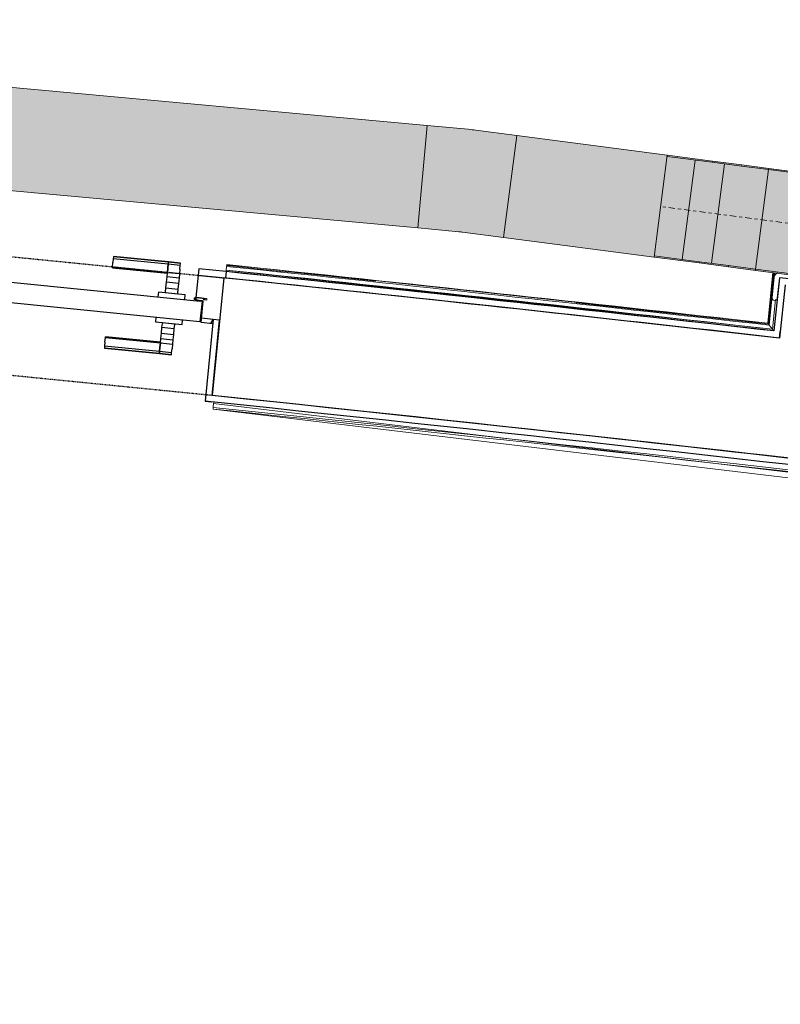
# Model space of a CAD drawing. Header units: millimetres. Extents: x -2845 to 74565, y -36590 to 13748.
# Tile 32 of 82: x 45486 to 46965, y -24775 to -22860. Entities that reach past the tile are written whole.
import ezdxf

# ---------------------------------------------------------------- set-up
doc = ezdxf.new("R2010")
doc.units = ezdxf.units.MM
for name, pattern in [('Centre', [29.999999, 12, -6, 6, -6]), ('Tiret', [2.5, 1.25, -1.25]), ('Tiret_2_', [2.5, 1.25, -1.25])]:
    doc.linetypes.add(name, pattern=pattern)
for name, color, linetype, lineweight in [('A-DETL-GENF', 7, 'Continuous', 18), ('A-DOOR', 7, 'Continuous', 25), ('A-FLOR', 7, 'Continuous', 25), ('A-FLOR-HRAL', 7, 'Continuous', 18), ('A-WALL', 7, 'Continuous', 25), ('CHEMIN DE CABLE ELE', 7, 'Continuous', 18), ('I-WALL', 7, 'Continuous', 25), ('Q-SPCQ', 7, 'Continuous', 18)]:
    doc.layers.add(name, color=color, linetype=linetype, lineweight=lineweight)
doc.layers.add('A-DOOR-HDLN', color=5, linetype='Tiret', lineweight=25, true_color=0x0000ff)

# ---------------------------------------------------------------- blocks, each defined once
blk = doc.blocks.new('Ouverture en rectangle - Ouverture en rectangle _100x207_-3508572-2021_015_1111_DCE_1_50_N0 FINI_CFA_DIS')
at = {"layer": 'A-DOOR-HDLN', "linetype": 'Tiret_2_'}
for p, q in [((-500, 115), (500, 115)), ((500, -115), (-500, -115))]:
    blk.add_line(p, q, dxfattribs=at)
blk = doc.blocks.new('B02_DC_STR_rvt-1-2021_015_1111_DCE_1_50_N0 FINI_CFA_DIS')
at = {"layer": 'A-WALL'}
blk.add_line((-7286.2, -23362.4), (-7309, -23591.2), dxfattribs=at)
at = {"layer": 'A-WALL', "flags": 128}
blk.add_lwpolyline([(-6205.4, -23479.5), (-6745.7, -23419.7), (-7286.2, -23362.4)], dxfattribs=at)
at = {"layer": 'A-WALL'}
blk.add_arc((-19463.8, -140716), 117753.7, 79.933278, 84.07524, dxfattribs=at)
at = {"layer": 'I-WALL'}
blk.add_line((-6194.9, -23376.1), (-6205.4, -23479.5), dxfattribs=at)
at = {"layer": 'A-DOOR', "color": 5, "lineweight": 25, "true_color": 0x0000ff, "rotation": 354.3185268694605}
blk.add_blockref('Ouverture en rectangle - Ouverture en rectangle _100x207_-3508572-2021_015_1111_DCE_1_50_N0 FINI_CFA_DIS', (-7795.2, -23427.3), dxfattribs=at)
blk = doc.blocks.new('PRT_SIMPLE_HUI_58x68x48 - PRT_BOIS_1V_930x2040x40-V4-2021_015_1111_DCE_1_50_N0 FINI_CFA_DIS')
at = {"layer": 'A-DETL-GENF', "lineweight": 25}
h = blk.add_hatch(color=256, dxfattribs=at)
h.paths.add_polyline_path([(-500.5, 14.5), (-500.4, 13.2), (-495.8, 13.2), (-485.1, 11.7), (-483.8, 9.7), (-483.8, 12.8), (-496.2, 14.5)])
h.paths.add_polyline_path([(-508.5, 11.5), (-508.5, 8), (-488.5, 8), (-483.8, 9.7), (-485.1, 10.6), (-488.7, 9.3), (-505.2, 9.3), (-505.2, 10.2), (-502, 10.6), (-502, 11.5), (-505.5, 11.5)])
h = blk.add_hatch(color=256, dxfattribs=at)
h.paths.add_polyline_path([(426, 14.5), (413.8, 12.8), (414.4, 10.5), (415.3, 11.7), (426.7, 13.2), (430.5, 13.6), (430.5, 14.5), (426.6, 14.5)])
h.paths.add_polyline_path([(415.1, 10.6), (413.8, 9.7), (418.9, 8), (438.5, 8), (438.5, 11.5), (432, 11.5), (432.1, 10.2), (435.2, 10.2), (435.2, 9.3), (418.4, 9.4), (415.2, 10.6)])
at = {"layer": 'A-DETL-GENF'}
for p, q in [((-508.5, 11.5), (-502, 11.5)), ((-508.5, 8), (-508.5, 11.5)), ((-488.5, 8), (-508.5, 8)), ((-505.2, 10.2), (-505.2, 9.3)), ((-502, 10.2), (-505.2, 10.2)), ((-505.2, 9.3), (-488.7, 9.3)), ((-502, 11.5), (-502, 10.2)), ((-500.5, 14.5), (-496, 14.5)), ((-500.5, 13.2), (-500.5, 14.5)), ((-496.1, 13.2), (-500.5, 13.2)), ((-485.1, 11.7), (-496.1, 13.2)), ((-496, 14.5), (-483.8, 12.8)), ((-488.7, 9.3), (-485.1, 10.6)), ((-483.8, 9.7), (-488.5, 8)), ((-485.1, 10.6), (-485.1, 11.7)), ((-483.8, 12.8), (-483.8, 9.7)), ((413.8, 12.8), (426, 14.5)), ((413.8, 9.7), (413.8, 12.8)), ((418.5, 8), (413.8, 9.7)), ((426.1, 13.2), (415.1, 11.7)), ((415.1, 11.7), (415.1, 10.6)), ((415.1, 10.6), (418.7, 9.3)), ((438.5, 8), (418.5, 8)), ((418.7, 9.3), (435.2, 9.3)), ((426, 14.5), (430.5, 14.5)), ((430.5, 13.2), (426.1, 13.2)), ((430.5, 14.5), (430.5, 13.2)), ((432, 11.5), (438.5, 11.5)), ((432, 10.2), (432, 11.5)), ((435.2, 10.2), (432, 10.2)), ((435.2, 9.3), (435.2, 10.2)), ((438.5, 11.5), (438.5, 8))]:
    blk.add_line(p, q, dxfattribs=at)
at = {"layer": 'A-DOOR'}
for p, q in [((417, 54.5), (417, 977.5)), ((-427.1, 124), (-450.6, 124)), ((-450.6, 124), (-450.6, 123.5)), ((-450.6, 123.5), (-450.6, 119.4)), ((-427.1, 123.5), (-450.6, 123.5)), ((-450.6, 119.4), (-450.6, 112.3)), ((-427.1, 119.4), (-450.6, 119.4)), ((-319.6, 124), (-427.1, 124)), ((-427.1, 124), (-427.1, 123.5)), ((-427.1, 123.5), (-427.1, 124)), ((-427.1, 123.5), (-427.1, 119.4)), ((-319.6, 123.5), (-427.1, 123.5)), ((-427.1, 119.4), (-427.1, 123.5)), ((-427.1, 119.4), (-427.1, 112.3)), ((-319.6, 119.4), (-427.1, 119.4)), ((-427.1, 112.3), (-427.1, 119.4)), ((-319.6, 123.5), (-319.6, 124)), ((-319.6, 119.4), (-319.6, 123.5)), ((-319.6, 112.3), (-319.6, 119.4)), ((-450.6, 103), (-450.6, 112.3)), ((-450.6, 94.6), (-450.6, 103)), ((-427.1, 103), (-450.6, 103)), ((-427.1, 103), (-427.1, 112.3)), ((-427.1, 112.3), (-427.1, 103)), ((-427.1, 101.8), (-427.1, 103)), ((-319.6, 103), (-427.1, 103)), ((-427.1, 103), (-427.1, 94.6)), ((-427.1, 101.8), (-319.6, 101.8)), ((-319.6, 112.3), (-319.6, 103)), ((-319.6, 103), (-319.6, 101.8)), ((-450.6, 84.2), (-450.6, 94.6)), ((-427.1, 94.6), (-450.6, 94.6)), ((-450.6, 73.4), (-450.6, 84.2)), ((-427.1, 84.2), (-450.6, 84.2)), ((-427.1, 94.6), (-427.1, 84.2)), ((-427.1, 84.2), (-427.1, 73.4)), ((-465.6, 63.5), (-465.6, 54.5)), ((-413.4, 63.5), (-465.6, 63.5)), ((-450.6, 65), (-450.6, 73.4)), ((-450.6, 73.4), (-427.1, 73.4)), ((-450.6, 65), (-450.6, 64)), ((-450.6, 64), (-427.1, 64)), ((-427.1, 73.4), (-427.1, 65)), ((-427.1, 64), (-427.1, 65)), ((-413.4, 54.5), (-413.4, 63.5)), ((-499.5, 54.5), (430.5, 54.5)), ((-499.5, 14.5), (-499.5, 54.5)), ((430.5, 54.5), (430.5, 14.5)), ((426, 14.5), (-496, 14.5)), ((-465.6, 14.5), (-465.6, 5.5)), ((-465.6, 5.5), (-413.4, 5.5)), ((-427.1, 5), (-450.6, 5)), ((-450.6, 5), (-450.6, 4)), ((-450.6, -4.4), (-450.6, 4)), ((-427.1, 4), (-427.1, 5)), ((-427.1, 4), (-427.1, -4.4)), ((-413.4, 5.5), (-413.4, 14.5)), ((-450.6, -15.2), (-450.6, -4.4)), ((-427.1, -4.4), (-450.6, -4.4)), ((-450.6, -25.6), (-450.6, -15.2)), ((-450.6, -15.2), (-427.1, -15.2)), ((-427.1, -4.4), (-427.1, -15.2)), ((-427.1, -15.2), (-427.1, -25.6)), ((-450.6, -34), (-450.6, -25.6)), ((-450.6, -25.6), (-427.1, -25.6)), ((-450.6, -43.3), (-450.6, -34)), ((-450.6, -34), (-427.1, -34)), ((-427.1, -25.6), (-427.1, -34)), ((-427.1, -34), (-427.1, -32.8)), ((-319.6, -32.8), (-427.1, -32.8)), ((-427.1, -43.3), (-427.1, -34)), ((-427.1, -34), (-319.6, -34)), ((-427.1, -34), (-427.1, -43.3)), ((-319.6, -32.8), (-319.6, -34)), ((-319.6, -34), (-319.6, -43.3)), ((-450.6, -43.3), (-450.6, -50.4)), ((-450.6, -50.4), (-450.6, -54.5)), ((-450.6, -50.4), (-427.1, -50.4)), ((-450.6, -54.5), (-450.6, -55)), ((-450.6, -54.5), (-427.1, -54.5)), ((-450.6, -55), (-427.1, -55)), ((-427.1, -43.3), (-427.1, -50.4)), ((-427.1, -50.4), (-427.1, -43.3)), ((-427.1, -50.4), (-427.1, -54.5)), ((-427.1, -50.4), (-319.6, -50.4)), ((-427.1, -54.5), (-427.1, -50.4)), ((-427.1, -54.5), (-427.1, -55)), ((-427.1, -54.5), (-319.6, -54.5)), ((-427.1, -55), (-427.1, -54.5)), ((-427.1, -55), (-319.6, -55)), ((-319.6, -50.4), (-319.6, -43.3)), ((-319.6, -54.5), (-319.6, -50.4)), ((-319.6, -55), (-319.6, -54.5))]:
    blk.add_line(p, q, dxfattribs=at)
for radius, start, end in [(9.12, 155.8208, 180), (9.12, 180, 204.1792), (7.5, 360, 180), (7.5, 120, 180), (7.5, 180, 360), (7.5, 195, 225), (9.12, 111.9887, 120), (9.12, 240, 248.0113), (7.5, 240, 265.9294), (7.5, 60, 90), (7.5, 270, 300), (9.12, 291.9887, 300), (7.5, 0, 54.0124), (7.5, 330, 0), (9.12, 335.8208, 0)]:
    blk.add_arc((429, 65.5), radius, start, end, dxfattribs=at)
at = {"layer": 'Q-SPCQ'}
for p, q in [((430.5, 54.5), (403.5, 54.5)), ((430.5, 40.5), (430.5, 54.5))]:
    blk.add_line(p, q, dxfattribs=at)
blk = doc.blocks.new('Garde-corps - Garde-corps-508898-2021_015_1111_DCE_1_50_N0 FINI_CFA_DIS')
at = {"layer": 'A-FLOR-HRAL'}
for p, q in [((-7280.7, -23338.4), (-7280.9, -23340.2)), ((-7280.7, -23338.4), (-7280.5, -23336.8)), ((-6228.7, -23450.7), (-7280.5, -23336.8)), ((-7281.6, -23347.3), (-7281.9, -23350.2)), ((-7280.9, -23340.2), (-7281.6, -23347.3)), ((-6219.3, -23462.4), (-7281.6, -23347.3)), ((-6218.6, -23352.2), (-6228.7, -23450.7)), ((-6217, -23352.5), (-6227.2, -23452.6)), ((-6215.2, -23352.7), (-6225.6, -23454.5)), ((-6213.8, -23352.9), (-6212.4, -23354.6)), ((-6213.4, -23404.8), (-6219.3, -23462.4))]:
    blk.add_line(p, q, dxfattribs=at)
at = {"layer": 'A-FLOR-HRAL', "flags": 128}
blk.add_lwpolyline([(-6225.6, -23454.5), (-6222.4, -23458.4), (-6219.3, -23462.4)], dxfattribs=at)
at = {"layer": 'A-FLOR-HRAL'}
for radius, start, end in [(118008.1, 83.932717, 84.07424), (118009.7, 83.560532, 84.07424), (117996.2, 83.553904, 84.07424), (117999.2, 83.555377, 84.07424), (118006.4, 83.558874, 84.07424), (118008.1, 83.559729, 83.742547)]:
    blk.add_arc((-19463.8, -140716), radius, start, end, dxfattribs=at)
for points, knots in [([(-6228.7, -23450.7), (-6228.6, -23450.7), (-6228.6, -23450.8), (-6228.6, -23450.9), (-6228.5, -23451), (-6228.4, -23451.1), (-6228.2, -23451.3), (-6228.1, -23451.4), (-6227.9, -23451.7), (-6227.7, -23451.9), (-6227.6, -23452.1), (-6227.4, -23452.3), (-6227.3, -23452.5), (-6227.2, -23452.6)], [0.075, 0.075, 0.075, 0.075, 0.15, 0.2125, 0.275, 0.35, 0.425, 0.5, 0.6, 0.7, 0.775, 0.85, 1, 1, 1, 1]), ([(-6219.3, -23462.4), (-6219.3, -23462.4), (-6219.3, -23462.4), (-6219.2, -23462.5), (-6219.2, -23462.5), (-6219.1, -23462.6), (-6219.1, -23462.6), (-6219, -23462.7), (-6218.9, -23462.8), (-6218.8, -23462.9), (-6218.7, -23463), (-6218.6, -23463.2), (-6218.5, -23463.3), (-6218.4, -23463.4), (-6218.3, -23463.6), (-6218.2, -23463.7), (-6218.1, -23463.8), (-6218, -23464), (-6217.8, -23464.2), (-6217.5, -23464.5), (-6217.1, -23465.1), (-6216.8, -23465.5), (-6216.6, -23465.7)], [0, 0, 0, 0, 0.071429, 0.107143, 0.142857, 0.178571, 0.214286, 0.25, 0.285714, 0.321429, 0.357143, 0.392857, 0.428571, 0.464286, 0.5, 0.535714, 0.571429, 0.607143, 0.642857, 0.714286, 0.857143, 1, 1, 1, 1])]:
    blk.add_open_spline(points, degree=3, knots=knots, dxfattribs=at)
blk = doc.blocks.new('Garde-corps - Garde-corps-510088-2021_015_1111_DCE_1_50_N0 FINI_CFA_DIS')
at = {"layer": 'A-FLOR-HRAL'}
for p, q in [((-7305.8, -23604.1), (-7306.1, -23607.1)), ((-7307.1, -23617.6), (-7307, -23615.9)), ((-7307.1, -23617.6), (-3718.7, -24045.9)), ((-7306.8, -23614.2), (-7307, -23615.9)), ((-7306.1, -23607.1), (-7306.8, -23614.2)), ((-7306.1, -23607.1), (-3706.9, -24036.9))]:
    blk.add_line(p, q, dxfattribs=at)
for radius, start in [(117727.7, 83.519393), (117731.1, 82.312464)]:
    blk.add_arc((-19463.8, -140716), radius, start, 84.07301, dxfattribs=at)
blk = doc.blocks.new('1010_PROTECTION  D_ANGLE - 1010_PROTECTION  D_ANGLE-V13-2021_015_1111_DCE_1_50_N0 FINI_CFA_DIS')
at = {"layer": 'Q-SPCQ'}
for p, q in [((0, 0), (0, 40)), ((40, 0), (0, 0)), ((0, -10), (40, -10))]:
    blk.add_line(p, q, dxfattribs=at)
for centre, radius, start, end in [((-5, 40), 5, 360, 129.622), ((0, 0), 10, 203.0818, 270), ((40, -5), 5, 270, 90)]:
    blk.add_arc(centre, radius, start, end, dxfattribs=at)
blk = doc.blocks.new('B02_ARC_rvt-1-2021_015_1111_DCE_1_50_N0 FINI_CFA_DIS')
at = {"layer": 'A-FLOR'}
for p, q in [((-7335, -23344.7), (-7340.6, -23400.7)), ((-7336.2, -23357.2), (-7286.2, -23362.4)), ((-7281.9, -23350.2), (-7335, -23344.7)), ((-6781.6, -23403.2), (-6949.2, -23385.2)), ((-7341, -23405.4), (-7341.2, -23406.7)), ((-7340.7, -23402.1), (-7340.9, -23404.1)), ((-7330.3, -23449.4), (-7326.2, -23408.1)), ((-7326.2, -23408.1), (-7327.7, -23408)), ((-6762.9, -23405.3), (-6768.7, -23404.6)), ((-7307.7, -23451.7), (-7330.3, -23449.4)), ((-7306.9, -23443.2), (-7329.5, -23440.8)), ((-7311.4, -23451.3), (-7306.9, -23443.2)), ((-7322.7, -23602.4), (-7310.3, -23603.7)), ((-7305.8, -23604.1), (-7322.7, -23602.4))]:
    blk.add_line(p, q, dxfattribs=at)
at = {"layer": 'A-WALL'}
for p, q in [((-7281.9, -23350.2), (-7283.2, -23362.7)), ((-6207.3, -23374.8), (-6216.6, -23465.7)), ((-6206, -23362.3), (-6207.3, -23374.8)), ((-6012.1, -23382.1), (-6206, -23362.3)), ((-7306.9, -23443.2), (-7322.7, -23602.3)), ((-7309, -23591.2), (-7294.4, -23444.5)), ((-7294.4, -23444.5), (-7306.9, -23443.2)), ((-6205.4, -23479.5), (-6204.2, -23467.1)), ((-7322.7, -23602.3), (-7310.2, -23603.5))]:
    blk.add_line(p, q, dxfattribs=at)
at = {"layer": 'A-WALL', "flags": 128}
blk.add_lwpolyline([(-6216.6, -23465.7), (-6749.1, -23406.8), (-7281.9, -23350.2)], dxfattribs=at)
at = {"layer": 'A-WALL'}
for radius, start, end in [(117983.7, 83.547768, 84.074214), (117741.2, 82.307532, 84.075214), (117753.7, 82.307532, 84.07524)]:
    blk.add_arc((-19463.8, -140716), radius, start, end, dxfattribs=at)
at = {"layer": 'A-DOOR', "lineweight": 18, "rotation": 174.3196245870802}
blk.add_blockref('PRT_SIMPLE_HUI_58x68x48 - PRT_BOIS_1V_930x2040x40-V4-2021_015_1111_DCE_1_50_N0 FINI_CFA_DIS', (-7824.3, -23344), dxfattribs=at)
at = {"layer": 'A-FLOR-HRAL', "lineweight": 18}
for name in ['Garde-corps - Garde-corps-508898-2021_015_1111_DCE_1_50_N0 FINI_CFA_DIS', 'Garde-corps - Garde-corps-510088-2021_015_1111_DCE_1_50_N0 FINI_CFA_DIS']:
    blk.add_blockref(name, (0, 0), dxfattribs=at)
at = {"layer": 'Q-SPCQ', "lineweight": 18, "rotation": 264.1756231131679}
blk.add_blockref('1010_PROTECTION  D_ANGLE - 1010_PROTECTION  D_ANGLE-V13-2021_015_1111_DCE_1_50_N0 FINI_CFA_DIS', (-6206, -23362.3), dxfattribs=at)
blk = doc.blocks.new('TPFI-dévoiement de chemin de cable version 3 - Dévoiement de chemin de cable angle arrondi-6395235-2021_015_1111_DCE_1_50_N0 FINI_CFA_DIS')
at = {"layer": 'CHEMIN DE CABLE ELE', "linetype": 'Centre', "true_color": 0x71cc51}
for points in [[(-329, 100), (-329, 97.5), (-240.6, 97.5), (-240.9, 100), (-309.8, 100)], [(-329, 97.5), (-329, -97.5), (-274.2, -97.5), (-274.2, 97.5), (-328.7, 97.5)], [(-274.2, 97.5), (-273.9, -97.5), (-216.7, -97.5), (-216.7, 97.5), (-266.5, 97.5)], [(-240.6, 100), (-240.6, 97.5), (-183.1, 97.5), (-183.5, 100)], [(-216.7, 97.5), (-216.7, -97.5), (-130.1, -97.5), (-130.1, 97.5), (-202.3, 97.5)], [(-183.1, 100), (-182.8, 97.5), (-130.1, 97.5), (-130.4, 100), (-171, 100)], [(-130.1, 100), (-129.8, 97.5), (130.1, 97.5), (129.8, 100), (-110.9, 100)], [(-130.1, 97.5), (-130.1, -97.5), (130.1, -97.5), (130.1, 97.5), (-129.8, 97.5)], [(130.1, 100), (130.4, 97.5), (183.1, 97.5), (182.8, 100), (142.6, 100)], [(130.1, 97.5), (130.1, -97.5), (216.7, -97.5), (216.7, 97.5), (130.4, 97.5)], [(183.1, 100), (183.5, 97.5), (240.6, 97.5), (240.6, 100), (190.2, 100)], [(216.7, 97.5), (216.7, -97.5), (274.2, -97.5), (273.9, 97.5), (221.4, 97.5)], [(240.6, 100), (240.6, 97.5), (329, 97.5), (328.7, 100), (242.7, 100)], [(274.2, 97.5), (274.2, -97.5), (329, -97.5), (329, 97.5), (282.8, 97.5)], [(-329, -97.5), (-328.7, -100), (-240.6, -100), (-240.6, -97.5), (-297, -97.5)], [(-240.6, -97.5), (-240.6, -100), (-183.1, -100), (-183.5, -97.5)], [(-183.1, -97.5), (-182.8, -100), (-130.1, -100), (-130.4, -97.5), (-171.3, -97.5)], [(-130.1, -97.5), (-129.8, -100), (130.1, -100), (129.8, -97.5), (-110.9, -97.5)], [(130.1, -97.5), (130.4, -100), (183.1, -100), (182.8, -97.5), (144.1, -97.5)], [(183.1, -97.5), (183.5, -100), (240.6, -100), (240.6, -97.5), (202.3, -97.5)], [(240.6, -97.5), (240.9, -100), (329, -100), (329, -97.5), (266.2, -97.5)]]:
    blk.add_hatch(color=93, dxfattribs=at).paths.add_polyline_path(points)
h = blk.add_hatch(color=93, dxfattribs=at)
h.paths.add_polyline_path([(-274.2, 97.5), (-275, 7.2), (-274.2, 1), (-274.2, 96.5)])
h.paths.add_polyline_path([(-240.6, 100), (-259.8, 97.5), (-240.6, 97.5)])
at = {"layer": 'CHEMIN DE CABLE ELE', "color": 8, "true_color": 0x808080}
for p, q in [((-329, 97.5), (-329, 100)), ((-240.6, 100), (-329, 100)), ((-240.6, 97.5), (-329, 97.5)), ((-274.2, -97.5), (-274.2, 97.5)), ((-274.2, 97.5), (-274.2, -97.5)), ((-240.6, 97.5), (-240.6, 100)), ((-183.1, 100), (-240.6, 100)), ((-240.6, 100), (-240.6, 97.5)), ((-183.1, 97.5), (-240.6, 97.5)), ((-216.7, -97.5), (-216.7, 97.5)), ((-216.7, 97.5), (-216.7, -97.5)), ((-183.1, 97.5), (-183.1, 100)), ((-183.1, 100), (-130.1, 100)), ((-183.1, 100), (-183.1, 97.5)), ((-183.1, 97.5), (-130.1, 97.5)), ((-130.1, 97.5), (-130.1, 100)), ((130.1, 100), (-130.1, 100)), ((-130.1, 100), (-130.1, 97.5)), ((-130.1, -97.5), (-130.1, 97.5)), ((130.1, 97.5), (-130.1, 97.5)), ((-130.1, 97.5), (-130.1, -97.5)), ((130.1, 97.5), (130.1, 100)), ((130.1, 100), (183.1, 100)), ((130.1, 100), (130.1, 97.5)), ((130.1, -97.5), (130.1, 97.5)), ((130.1, 97.5), (183.1, 97.5)), ((130.1, 97.5), (130.1, -97.5)), ((183.1, 97.5), (183.1, 100)), ((183.1, 100), (240.6, 100)), ((183.1, 100), (183.1, 97.5)), ((240.6, 97.5), (183.1, 97.5)), ((216.7, -97.5), (216.7, 97.5)), ((216.7, 97.5), (216.7, -97.5)), ((240.6, 97.5), (240.6, 100)), ((329, 100), (240.6, 100)), ((240.6, 100), (240.6, 97.5)), ((329, 97.5), (240.6, 97.5)), ((274.2, -97.5), (274.2, 97.5)), ((274.2, 97.5), (274.2, -97.5)), ((329, 100), (329, 97.5)), ((-329, -100), (-329, -97.5)), ((-240.6, -97.5), (-329, -97.5)), ((-329, -100), (-240.6, -100)), ((-240.6, -100), (-240.6, -97.5)), ((-183.1, -97.5), (-240.6, -97.5)), ((-240.6, -97.5), (-240.6, -100)), ((-240.6, -100), (-183.1, -100)), ((-183.1, -100), (-183.1, -97.5)), ((-183.1, -97.5), (-130.1, -97.5)), ((-183.1, -97.5), (-183.1, -100)), ((-130.1, -100), (-183.1, -100)), ((-130.1, -100), (-130.1, -97.5)), ((130.1, -97.5), (-130.1, -97.5)), ((-130.1, -97.5), (-130.1, -100)), ((-130.1, -100), (130.1, -100)), ((130.1, -100), (130.1, -97.5)), ((130.1, -97.5), (183.1, -97.5)), ((130.1, -97.5), (130.1, -100)), ((183.1, -100), (130.1, -100)), ((183.1, -100), (183.1, -97.5)), ((240.6, -97.5), (183.1, -97.5)), ((183.1, -97.5), (183.1, -100)), ((240.6, -100), (183.1, -100)), ((240.6, -100), (240.6, -97.5)), ((329, -97.5), (240.6, -97.5)), ((240.6, -97.5), (240.6, -100)), ((240.6, -100), (329, -100)), ((329, -97.5), (329, -100))]:
    blk.add_line(p, q, dxfattribs=at)
at = {"layer": 'CHEMIN DE CABLE ELE', "color": 8, "linetype": 'Centre', "true_color": 0x808080}
blk.add_line((-329, 0.9), (329, 0.9), dxfattribs=at)
blk = doc.blocks.new('Chemin de câbles - Courbure - Standard-6395782-2021_015_1111_DCE_1_50_N0 FINI_CFA_DIS')
at = {"layer": 'CHEMIN DE CABLE ELE', "true_color": 0x71cc51}
blk.add_hatch(color=93, dxfattribs=at).paths.add_polyline_path([(-85.7, 100), (-85.7, -100), (9.5, -99.7), (89.4, -96.7), (81.8, 103.2), (-5.7, 100), (-66.9, 100)])
at = {"layer": 'CHEMIN DE CABLE ELE', "color": 8, "true_color": 0x808080}
for p, q in [((-85.7, -100), (-85.7, 100)), ((-85.7, 100), (-5.7, 100)), ((81.8, 103.2), (1.9, 100.1)), ((89.4, -96.7), (81.8, 103.2)), ((-5.7, -100), (-85.7, -100)), ((9.5, -99.7), (89.4, -96.7))]:
    blk.add_line(p, q, dxfattribs=at)
for radius in [200, 400]:
    blk.add_arc((-5.7, 300), radius, 270, 272.1791, dxfattribs=at)
blk = doc.blocks.new('B02_ELE_rvt-1-2021_015_1111_DCE_1_50_N0 FINI_CFA_DIS')
at = {"layer": 'CHEMIN DE CABLE ELE', "lineweight": 5, "true_color": 0x71cc51}
for points in [[(-6909.1, -23265.5), (-6890.8, -23066.3), (-9133.4, -22860.5), (-9151.7, -23059.6), (-6959.8, -23260.8)], [(-6449.7, -23322.1), (-6423.9, -23123.8), (-6716.7, -23085.7), (-6742.5, -23284), (-6463.4, -23320.3)]]:
    blk.add_hatch(color=93, dxfattribs=at).paths.add_polyline_path(points)
at = {"layer": 'CHEMIN DE CABLE ELE', "color": 8, "true_color": 0x808080}
for p, q in [((-9133.4, -22860.5), (-6890.8, -23066.3)), ((-9151.7, -23059.6), (-6909.1, -23265.5)), ((-6890.8, -23066.3), (-6909.1, -23265.5)), ((-6742.5, -23284), (-6716.7, -23085.7)), ((-6716.7, -23085.7), (-6423.9, -23123.8)), ((-6423.9, -23123.8), (-6449.7, -23322.1)), ((-6742.5, -23284), (-6449.7, -23322.1))]:
    blk.add_line(p, q, dxfattribs=at)
at = {"layer": 'CHEMIN DE CABLE ELE', "lineweight": 18}
for name, p, rotation in [('Chemin de câbles - Courbure - Standard-6395782-2021_015_1111_DCE_1_50_N0 FINI_CFA_DIS', (-6814.6, -23173.7), 172.5760484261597), ('TPFI-dévoiement de chemin de cable version 3 - Dévoiement de chemin de cable angle arrondi-6395235-2021_015_1111_DCE_1_50_N0 FINI_CFA_DIS', (-6110.5, -23265.5), 172.5760484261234)]:
    blk.add_blockref(name, p, dxfattribs=dict(at, rotation=rotation))

msp = doc.modelspace()

# ---------------------------------------------------------------- block references
at = {"lineweight": 5}
for name in ['B02_DC_STR_rvt-1-2021_015_1111_DCE_1_50_N0 FINI_CFA_DIS', 'B02_ARC_rvt-1-2021_015_1111_DCE_1_50_N0 FINI_CFA_DIS']:
    msp.add_blockref(name, (53169.3, 0), dxfattribs=at)

# ---------------------------------------------------------------- next in the draw order: block references
msp.add_blockref('B02_ELE_rvt-1-2021_015_1111_DCE_1_50_N0 FINI_CFA_DIS', (53169.3, 0), dxfattribs=at)

doc.saveas('drawing.dxf')
